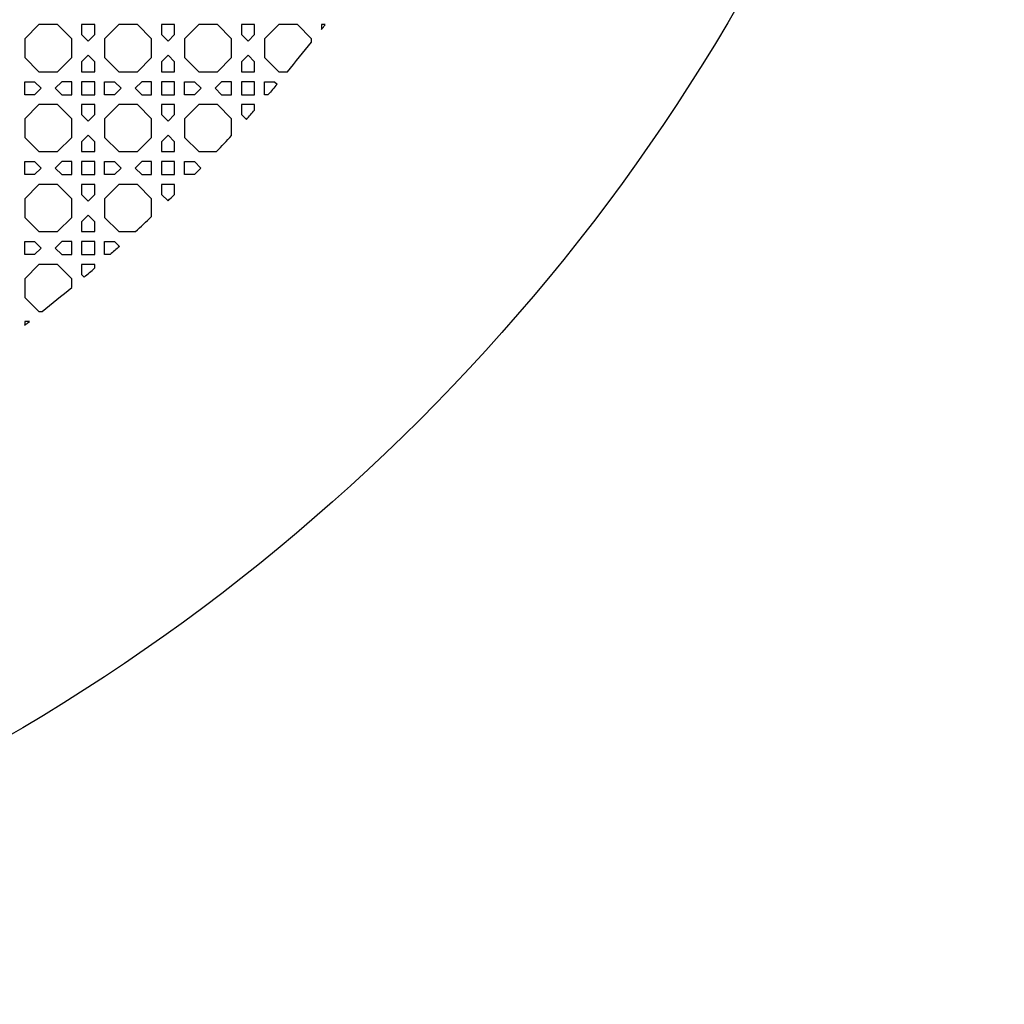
# Model space of a CAD drawing. Header units: millimetres. Extents: x 1204 to 5247, y 17 to 1217.
# Tile 39 of 53: x 4951 to 5247, y 17 to 313. Entities that reach past the tile are written whole.
import ezdxf

# ---------------------------------------------------------------- set-up
doc = ezdxf.new("R2010")
doc.units = ezdxf.units.MM
doc.header["$LTSCALE"] = 50
doc.layers.add('PATTERN', color=252, linetype='Continuous', true_color=0x696969)
doc.layers.add('PERIMETRO', color=7, linetype='Continuous', true_color=0x000000)

msp = doc.modelspace()

# ---------------------------------------------------------------- linework, layer by layer
at = {"layer": 'PATTERN'}
for points in [[(4962.14, 297.43), (4966.37, 301.67), (4966.37, 307.33), (4962.14, 311.57), (4956.47, 311.57), (4952.24, 307.33), (4952.24, 301.67), (4956.47, 297.43)], [(4973.28, 308.57), (4973.28, 311.57), (4969.37, 311.57), (4969.37, 308.57), (4971.33, 306.62)], [(4986.18, 297.43), (4990.41, 301.67), (4990.41, 307.33), (4986.18, 311.57), (4980.52, 311.57), (4976.28, 307.33), (4976.28, 301.67), (4980.52, 297.43)], [(4997.32, 308.57), (4997.32, 311.57), (4993.41, 311.57), (4993.41, 308.57), (4995.37, 306.62)], [(5010.22, 297.43), (5014.46, 301.67), (5014.46, 307.33), (5010.22, 311.57), (5004.56, 311.57), (5000.32, 307.33), (5000.32, 301.67), (5004.56, 297.43)], [(5021.36, 308.57), (5021.36, 311.57), (5017.46, 311.57), (5017.46, 308.57), (5019.41, 306.62)], [(4969.37, 300.42), (4969.37, 297.43), (4973.28, 297.43), (4973.28, 300.42), (4971.33, 302.38)], [(4993.41, 300.42), (4993.41, 297.43), (4997.32, 297.43), (4997.32, 300.42), (4995.37, 302.38)], [(5017.46, 300.42), (5017.46, 297.43), (5021.36, 297.43), (5021.36, 300.42), (5019.41, 302.38)], [(4952.24, 294.43), (4955.23, 294.43), (4957.18, 292.48), (4955.23, 290.52), (4952.24, 290.52)], [(4963.38, 290.52), (4966.37, 290.52), (4966.37, 294.43), (4963.38, 294.43), (4961.43, 292.48)], [(4969.37, 290.52), (4973.28, 290.52), (4973.28, 294.43), (4969.37, 294.43)], [(4976.28, 294.43), (4979.27, 294.43), (4981.23, 292.48), (4979.27, 290.52), (4976.28, 290.52)], [(4987.42, 290.52), (4990.41, 290.52), (4990.41, 294.43), (4987.42, 294.43), (4985.47, 292.48)], [(4993.41, 290.52), (4997.32, 290.52), (4997.32, 294.43), (4993.41, 294.43)], [(5000.32, 294.43), (5003.31, 294.43), (5005.27, 292.48), (5003.31, 290.52), (5000.32, 290.52)], [(5011.46, 290.52), (5014.46, 290.52), (5014.46, 294.43), (5011.46, 294.43), (5009.51, 292.48)], [(5021.36, 294.43), (5017.46, 294.43), (5017.46, 290.52), (5021.36, 290.52)], [(4962.14, 273.39), (4966.37, 277.62), (4966.37, 283.29), (4962.14, 287.52), (4956.47, 287.52), (4952.24, 283.29), (4952.24, 277.62), (4956.47, 273.39)], [(4973.28, 284.53), (4973.28, 287.52), (4969.37, 287.52), (4969.37, 284.53), (4971.33, 282.58)], [(4986.18, 273.39), (4990.41, 277.62), (4990.41, 283.29), (4986.18, 287.52), (4980.52, 287.52), (4976.28, 283.29), (4976.28, 277.62), (4980.52, 273.39)], [(4997.32, 284.53), (4997.32, 287.52), (4993.41, 287.52), (4993.41, 284.53), (4995.37, 282.58)], [(4969.37, 276.38), (4969.37, 273.39), (4973.28, 273.39), (4973.28, 276.38), (4971.33, 278.33)], [(4993.41, 276.38), (4993.41, 273.39), (4997.32, 273.39), (4997.32, 276.38), (4995.37, 278.33)], [(4952.24, 270.39), (4955.23, 270.39), (4957.18, 268.43), (4955.23, 266.48), (4952.24, 266.48)], [(4963.38, 266.48), (4966.37, 266.48), (4966.37, 270.39), (4963.38, 270.39), (4961.43, 268.43)], [(4969.37, 266.48), (4973.28, 266.48), (4973.28, 270.39), (4969.37, 270.39)], [(4976.28, 270.39), (4979.27, 270.39), (4981.23, 268.43), (4979.27, 266.48), (4976.28, 266.48)], [(4987.42, 266.48), (4990.41, 266.48), (4990.41, 270.39), (4987.42, 270.39), (4985.47, 268.43)], [(4993.41, 266.48), (4997.32, 266.48), (4997.32, 270.39), (4993.41, 270.39)], [(4962.14, 249.35), (4966.37, 253.58), (4966.37, 259.25), (4962.14, 263.48), (4956.47, 263.48), (4952.24, 259.25), (4952.24, 253.58), (4956.47, 249.35)], [(4973.28, 260.49), (4973.28, 263.48), (4969.37, 263.48), (4969.37, 260.49), (4971.33, 258.54)], [(4969.37, 252.34), (4969.37, 249.35), (4973.28, 249.35), (4973.28, 252.34), (4971.33, 254.29)], [(4952.24, 246.35), (4955.23, 246.35), (4957.18, 244.39), (4955.23, 242.44), (4952.24, 242.44)], [(4963.38, 242.44), (4966.37, 242.44), (4966.37, 246.35), (4963.38, 246.35), (4961.43, 244.39)], [(4973.28, 242.44), (4973.28, 246.35), (4969.37, 246.35), (4969.37, 242.44)]]:
    msp.add_lwpolyline(points, close=True, dxfattribs=at)
for points in [[(5038.5, 306.32), (5038.5, 307.33), (5034.26, 311.57), (5028.6, 311.57), (5024.36, 307.33), (5024.36, 301.67), (5028.6, 297.43), (5031.28, 297.43)], [(5042.6, 311.57), (5041.5, 311.57), (5041.5, 310.14)], [(5025.43, 290.52), (5024.36, 290.52), (5024.36, 294.43), (5027.36, 294.43), (5028.12, 293.67)], [(5014.46, 278.21), (5014.46, 283.29), (5010.22, 287.52), (5004.56, 287.52), (5000.32, 283.29), (5000.32, 277.62), (5004.56, 273.39), (5009.95, 273.39)], [(5021.36, 285.86), (5021.36, 287.52), (5017.46, 287.52), (5017.46, 284.53), (5018.89, 283.09)], [(5003.29, 266.48), (5000.32, 266.48), (5000.32, 270.39), (5003.31, 270.39), (5005.23, 268.47)], [(4990.41, 253.85), (4990.41, 259.25), (4986.18, 263.48), (4980.52, 263.48), (4976.28, 259.25), (4976.28, 253.58), (4980.52, 249.35), (4985.59, 249.35)], [(4997.32, 260.51), (4997.32, 263.48), (4993.41, 263.48), (4993.41, 260.49), (4995.33, 258.57)], [(4977.94, 242.44), (4976.28, 242.44), (4976.28, 246.35), (4979.27, 246.35), (4980.71, 244.91)], [(4966.37, 232.53), (4966.37, 235.2), (4962.14, 239.44), (4956.47, 239.44), (4952.24, 235.2), (4952.24, 229.54), (4956.47, 225.3), (4957.48, 225.3)], [(4973.28, 238.37), (4973.28, 239.44), (4969.37, 239.44), (4969.37, 236.45), (4970.14, 235.68)], [(4953.66, 222.3), (4952.24, 222.3), (4952.24, 221.2)]]:
    msp.add_lwpolyline(points, dxfattribs=at)
for start, end in [(322.1357, 322.3421), (320.2665, 321.5791), (318.0955, 318.5208), (316.5832, 317.3396), (314.1978, 314.5163), (312.6604, 313.4168), (310.2965, 310.7704), (308.4209, 309.7335), (307.6579, 307.8643)]:
    msp.add_arc((4646.76, 617.04), 500, start, end, dxfattribs=at)
at = {"layer": 'PATTERN', "extrusion": (0, 0, -1)}
for start, end in [(220.2965, 220.7704), (224.1978, 224.5163), (228.0955, 228.5208)]:
    msp.add_arc((-4646.76, 617.04), 500, start, end, dxfattribs=at)
at = {"layer": 'PERIMETRO'}
msp.add_circle((4646.76, 617.04), 600, dxfattribs=at)

doc.saveas('drawing.dxf')
